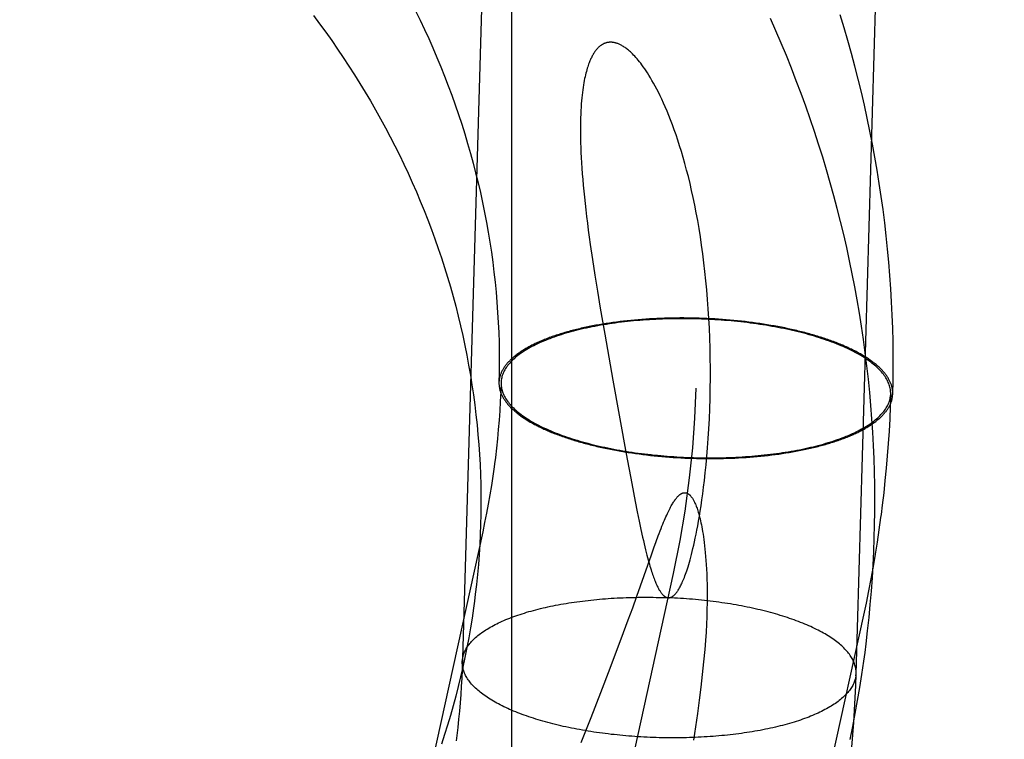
# Model space of a CAD drawing. Header units: inches. Extents: x 0 to 224, y 0 to 145.
# Tile 17 of 83: x 62.738 to 62.8354, y 53.521 to 53.5923. Entities that reach past the tile are written whole.
import ezdxf

# ---------------------------------------------------------------- set-up
doc = ezdxf.new("R2010")
doc.units = ezdxf.units.IN
doc.header["$LTSCALE"] = 12.302632
doc.header["$MEASUREMENT"] = 0
doc.linetypes.add('HIDDEN', pattern=[0.2, 0.1, -0.1])
doc.layers.add('DEFAULT_2', color=8, linetype='HIDDEN')

msp = doc.modelspace()

# ---------------------------------------------------------------- linework, layer by layer
at = {"layer": 'DEFAULT_2', "color": 8, "linetype": 'HIDDEN'}
for p, q in [((62.786642, 54.296721), (62.786642, 53.357028)), ((62.794661, 53.568563), (62.794898, 53.567017)), ((62.794898, 53.567017), (62.795154, 53.565412)), ((62.795154, 53.565412), (62.795429, 53.563752)), ((62.795429, 53.563752), (62.795872, 53.561161)), ((62.799195, 53.562597), (62.79883, 53.562565)), ((62.799562, 53.562626), (62.799195, 53.562597)), ((62.799931, 53.562652), (62.799562, 53.562626)), ((62.800302, 53.562676), (62.799931, 53.562652)), ((62.800675, 53.562698), (62.800302, 53.562676)), ((62.801049, 53.562716), (62.800675, 53.562698)), ((62.801425, 53.562732), (62.801049, 53.562716)), ((62.801803, 53.562746), (62.801425, 53.562732)), ((62.802181, 53.562757), (62.801803, 53.562746)), ((62.802561, 53.562765), (62.802181, 53.562757)), ((62.802941, 53.56277), (62.802561, 53.562765)), ((62.803322, 53.562772), (62.802941, 53.56277)), ((62.803704, 53.562772), (62.803322, 53.562772)), ((62.804086, 53.56277), (62.803704, 53.562772)), ((62.804469, 53.562764), (62.804086, 53.56277)), ((62.804851, 53.562756), (62.804469, 53.562764)), ((62.805234, 53.562745), (62.804851, 53.562756)), ((62.805617, 53.562732), (62.805234, 53.562745)), ((62.805999, 53.562716), (62.805617, 53.562732)), ((62.806381, 53.562697), (62.805999, 53.562716)), ((62.806762, 53.562676), (62.806381, 53.562697)), ((62.807143, 53.562652), (62.806762, 53.562676)), ((62.807523, 53.562625), (62.807143, 53.562652)), ((62.807901, 53.562596), (62.807523, 53.562625)), ((62.808279, 53.562564), (62.807901, 53.562596)), ((62.796007, 53.562217), (62.795668, 53.562162)), ((62.796349, 53.562269), (62.796007, 53.562217)), ((62.796695, 53.562319), (62.796349, 53.562269)), ((62.797044, 53.562367), (62.796695, 53.562319)), ((62.797396, 53.562411), (62.797044, 53.562367)), ((62.79775, 53.562453), (62.797396, 53.562411)), ((62.798108, 53.562493), (62.79775, 53.562453)), ((62.798468, 53.56253), (62.798108, 53.562493)), ((62.79883, 53.562565), (62.798468, 53.56253)), ((62.808655, 53.562529), (62.808279, 53.562564)), ((62.80903, 53.562492), (62.808655, 53.562529)), ((62.809403, 53.562452), (62.80903, 53.562492)), ((62.809775, 53.56241), (62.809403, 53.562452)), ((62.810144, 53.562365), (62.809775, 53.56241)), ((62.810512, 53.562318), (62.810144, 53.562365)), ((62.810877, 53.562268), (62.810512, 53.562318)), ((62.81124, 53.562215), (62.810877, 53.562268)), ((62.811601, 53.562161), (62.81124, 53.562215)), ((62.811959, 53.562103), (62.811601, 53.562161)), ((62.812315, 53.562044), (62.811959, 53.562103)), ((62.812667, 53.561982), (62.812315, 53.562044)), ((62.813017, 53.561917), (62.812667, 53.561982)), ((62.813363, 53.56185), (62.813017, 53.561917)), ((62.813706, 53.561781), (62.813363, 53.56185)), ((62.814046, 53.56171), (62.813706, 53.561781)), ((62.795872, 53.561161), (62.796678, 53.556604)), ((62.785429, 53.55663), (62.785408, 53.556373)), ((62.785633, 53.556622), (62.785614, 53.556374)), ((62.796678, 53.556604), (62.797997, 53.549326)), ((62.824167, 53.554998), (62.824187, 53.555246)), ((62.824372, 53.554989), (62.824392, 53.555244)), ((62.795755, 53.54991), (62.796094, 53.549839)), ((62.796094, 53.549839), (62.796438, 53.54977)), ((62.796438, 53.54977), (62.796784, 53.549703)), ((62.796784, 53.549703), (62.797133, 53.549638)), ((62.797133, 53.549638), (62.797486, 53.549576)), ((62.797486, 53.549576), (62.797841, 53.549516)), ((62.797841, 53.549516), (62.798199, 53.549459)), ((62.797997, 53.549326), (62.798547, 53.546382)), ((62.798199, 53.549459), (62.79856, 53.549404)), ((62.79856, 53.549404), (62.798923, 53.549352)), ((62.798923, 53.549352), (62.799289, 53.549302)), ((62.799289, 53.549302), (62.799656, 53.549255)), ((62.799656, 53.549255), (62.800026, 53.54921)), ((62.800026, 53.54921), (62.800397, 53.549168)), ((62.800397, 53.549168), (62.800771, 53.549128)), ((62.800771, 53.549128), (62.801145, 53.549091)), ((62.801145, 53.549091), (62.801522, 53.549056)), ((62.801522, 53.549056), (62.801899, 53.549024)), ((62.801899, 53.549024), (62.802278, 53.548995)), ((62.802278, 53.548995), (62.802658, 53.548968)), ((62.802658, 53.548968), (62.803038, 53.548944)), ((62.803038, 53.548944), (62.80342, 53.548923)), ((62.809126, 53.548922), (62.809498, 53.548943)), ((62.809498, 53.548943), (62.809869, 53.548967)), ((62.809869, 53.548967), (62.810239, 53.548994)), ((62.810239, 53.548994), (62.810606, 53.549023)), ((62.810606, 53.549023), (62.81097, 53.549055)), ((62.81097, 53.549055), (62.811333, 53.54909)), ((62.811333, 53.54909), (62.811693, 53.549127)), ((62.811693, 53.549127), (62.81205, 53.549166)), ((62.81205, 53.549166), (62.812405, 53.549209)), ((62.812405, 53.549209), (62.812757, 53.549253)), ((62.812757, 53.549253), (62.813106, 53.549301)), ((62.813106, 53.549301), (62.813451, 53.54935)), ((62.813451, 53.54935), (62.813793, 53.549403)), ((62.813793, 53.549403), (62.814132, 53.549457)), ((62.80342, 53.548923), (62.803802, 53.548904)), ((62.803802, 53.548904), (62.804184, 53.548888)), ((62.804184, 53.548888), (62.804567, 53.548874)), ((62.804567, 53.548874), (62.804949, 53.548864)), ((62.804949, 53.548864), (62.805332, 53.548856)), ((62.805332, 53.548856), (62.805714, 53.54885)), ((62.805714, 53.54885), (62.806097, 53.548847)), ((62.806097, 53.548847), (62.806478, 53.548847)), ((62.806478, 53.548847), (62.80686, 53.54885)), ((62.80686, 53.54885), (62.80724, 53.548855)), ((62.80724, 53.548855), (62.80762, 53.548863)), ((62.80762, 53.548863), (62.807998, 53.548874)), ((62.807998, 53.548874), (62.808375, 53.548887)), ((62.808375, 53.548887), (62.808751, 53.548903)), ((62.808751, 53.548903), (62.809126, 53.548922)), ((62.798547, 53.546382), (62.798892, 53.544593)), ((62.798892, 53.544593), (62.799095, 53.543568)), ((62.799095, 53.543568), (62.799284, 53.54265)), ((62.799284, 53.54265), (62.79946, 53.541818)), ((62.783794, 53.541609), (62.676448, 53.052528)), ((62.79946, 53.541818), (62.799625, 53.541069)), ((62.800738, 53.54001), (62.800962, 53.540625)), ((62.799049, 53.535215), (62.800494, 53.539328)), ((62.800494, 53.539328), (62.800738, 53.54001)), ((62.80264, 53.537473), (62.695295, 53.048391)), ((62.798645, 53.53408), (62.799049, 53.535215)), ((62.798211, 53.532881), (62.798645, 53.53408)), ((62.821487, 53.533336), (62.714141, 53.044255)), ((62.797746, 53.531623), (62.798211, 53.532881)), ((62.79642, 53.528098), (62.797746, 53.531623)), ((62.781778, 53.528723), (62.781798, 53.528973)), ((62.795491, 53.525669), (62.79642, 53.528098)), ((62.820742, 53.527332), (62.820762, 53.527582)), ((62.794531, 53.523203), (62.795491, 53.525669)), ((62.793545, 53.52072), (62.794531, 53.523203))]:
    msp.add_line(p, q, dxfattribs=at)
for points in [[(62.796418, 54.029325), (62.781753, 53.527919), (62.781718, 53.527103), (62.781674, 53.526288), (62.781622, 53.525473), (62.781561, 53.524659), (62.781491, 53.523846), (62.781412, 53.523034), (62.781325, 53.522222), (62.781228, 53.521411), (62.781163, 53.520903)], [(62.819832, 53.515828), (62.819929, 53.516589), (62.820074, 53.517809), (62.820206, 53.519031), (62.820325, 53.520254), (62.820431, 53.521478), (62.820524, 53.522704), (62.820603, 53.523931), (62.820669, 53.525158), (62.820723, 53.526386), (62.835436, 54.029321)], [(62.777152, 53.593182), (62.777598, 53.592271), (62.778032, 53.591355), (62.778454, 53.590435), (62.778865, 53.58951), (62.779263, 53.588581), (62.77965, 53.587647), (62.780025, 53.58671), (62.780387, 53.585768), (62.780738, 53.584823), (62.781076, 53.583874), (62.781402, 53.582921), (62.781715, 53.581965), (62.782017, 53.581005), (62.782306, 53.580043), (62.782582, 53.579077), (62.782846, 53.578108), (62.783097, 53.577137), (62.783336, 53.576163), (62.783562, 53.575186), (62.783776, 53.574207), (62.783976, 53.573226), (62.784164, 53.572243), (62.784339, 53.571258), (62.784501, 53.570271), (62.784651, 53.569283), (62.784787, 53.568293), (62.78491, 53.567302), (62.785021, 53.566309), (62.785118, 53.565316), (62.785203, 53.564322), (62.785274, 53.563326), (62.785333, 53.562331), (62.785378, 53.561335), (62.78541, 53.560338), (62.785429, 53.559342), (62.785435, 53.558345), (62.785428, 53.557349), (62.785408, 53.556373)], [(62.76704, 53.592717), (62.767652, 53.591899), (62.768254, 53.591075), (62.768845, 53.590245), (62.769426, 53.589408), (62.769996, 53.588566), (62.770556, 53.587717), (62.771104, 53.586863), (62.771642, 53.586002), (62.772169, 53.585136), (62.772686, 53.584265), (62.773191, 53.583388), (62.773685, 53.582506), (62.774167, 53.581619), (62.774639, 53.580726), (62.775099, 53.579829), (62.775548, 53.578926), (62.775985, 53.578019), (62.776411, 53.577107), (62.776825, 53.576191), (62.777228, 53.57527), (62.777618, 53.574346), (62.777997, 53.573417), (62.778364, 53.572484), (62.778719, 53.571547), (62.779062, 53.570606), (62.779393, 53.569662), (62.779712, 53.568715), (62.780019, 53.567764), (62.780313, 53.56681), (62.780596, 53.565852), (62.780866, 53.564892), (62.781123, 53.563929), (62.781368, 53.562963), (62.781601, 53.561995), (62.781821, 53.561024), (62.782029, 53.560051), (62.782224, 53.559076), (62.782406, 53.558099), (62.782576, 53.55712), (62.782733, 53.556139), (62.782878, 53.555157), (62.783009, 53.554173), (62.783128, 53.553188), (62.783234, 53.552202), (62.783328, 53.551215), (62.783408, 53.550228), (62.783476, 53.549239), (62.78353, 53.54825), (62.783572, 53.547261), (62.783601, 53.546271), (62.783617, 53.545281), (62.78362, 53.544291), (62.78361, 53.543302), (62.783587, 53.542313), (62.783551, 53.541324), (62.783502, 53.540336), (62.78344, 53.539349), (62.783366, 53.538363), (62.783278, 53.537378), (62.783178, 53.536394), (62.783064, 53.535411), (62.782978, 53.534732)], [(62.821647, 53.529656), (62.821754, 53.5305), (62.821908, 53.531803), (62.822047, 53.533108), (62.82217, 53.534414), (62.822279, 53.535721), (62.822373, 53.53703), (62.822451, 53.53834), (62.822515, 53.539651), (62.822564, 53.540963), (62.822597, 53.542275), (62.822616, 53.543588), (62.822619, 53.544902), (62.822608, 53.546216), (62.822581, 53.547529), (62.82254, 53.548843), (62.822483, 53.550157), (62.822412, 53.55147), (62.822325, 53.552783), (62.822223, 53.554095), (62.822107, 53.555406), (62.821975, 53.556717), (62.821828, 53.558026), (62.821666, 53.559335), (62.82149, 53.560642), (62.821298, 53.561947), (62.821091, 53.563251), (62.82087, 53.564553), (62.820634, 53.565853), (62.820382, 53.567151), (62.820116, 53.568446), (62.819835, 53.569739), (62.819539, 53.57103), (62.819229, 53.572318), (62.818903, 53.573603), (62.818563, 53.574885), (62.818209, 53.576164), (62.817839, 53.57744), (62.817455, 53.578713), (62.817056, 53.579982), (62.816643, 53.581247), (62.816216, 53.582508), (62.815774, 53.583765), (62.815317, 53.585018), (62.814846, 53.586267), (62.814361, 53.587512), (62.813861, 53.588751), (62.813348, 53.589986), (62.81282, 53.591216), (62.812278, 53.592442)], [(62.824392, 53.555244), (62.82442, 53.55652), (62.824434, 53.557827), (62.824433, 53.559135), (62.824417, 53.560443), (62.824386, 53.56175), (62.82434, 53.563058), (62.824279, 53.564365), (62.824204, 53.565673), (62.824113, 53.566979), (62.824008, 53.568285), (62.823888, 53.56959), (62.823752, 53.570894), (62.823602, 53.572197), (62.823438, 53.573499), (62.823258, 53.5748), (62.823063, 53.576099), (62.822854, 53.577396), (62.82263, 53.578692), (62.822391, 53.579985), (62.822138, 53.581276), (62.821869, 53.582566), (62.821586, 53.583852), (62.821289, 53.585136), (62.820976, 53.586418), (62.82065, 53.587696), (62.820308, 53.588972), (62.819952, 53.590245), (62.819582, 53.591514), (62.819197, 53.59278)], [(62.80347, 53.579258), (62.803293, 53.579829), (62.803116, 53.58038), (62.802937, 53.58091), (62.802759, 53.58142), (62.80258, 53.58191), (62.802402, 53.582379), (62.802224, 53.582829), (62.802047, 53.583259), (62.801873, 53.583669), (62.8017, 53.58406), (62.801529, 53.584432), (62.80136, 53.584786), (62.801194, 53.585122), (62.801031, 53.585442), (62.80087, 53.585745), (62.800712, 53.586033), (62.800556, 53.586306), (62.800404, 53.586564), (62.800255, 53.586808), (62.80011, 53.587037), (62.799969, 53.587253), (62.799831, 53.587456), (62.799697, 53.587647), (62.799566, 53.587826), (62.799438, 53.587995), (62.799314, 53.588154), (62.799192, 53.588303), (62.799074, 53.588444), (62.798958, 53.588576), (62.798845, 53.588699), (62.798736, 53.588814), (62.79863, 53.588922), (62.798528, 53.589022), (62.798428, 53.589115), (62.798332, 53.589201), (62.798238, 53.589282), (62.798147, 53.589357), (62.798059, 53.589426), (62.797973, 53.589491), (62.797889, 53.58955), (62.797808, 53.589606), (62.797729, 53.589657), (62.797652, 53.589704), (62.797578, 53.589748), (62.797505, 53.589787), (62.797434, 53.589824), (62.797365, 53.589858), (62.797298, 53.589888), (62.797233, 53.589916), (62.797169, 53.589941), (62.797107, 53.589963), (62.797046, 53.589983), (62.796987, 53.590001), (62.796929, 53.590017), (62.796873, 53.590031), (62.796818, 53.590043), (62.796764, 53.590053), (62.79671, 53.590061), (62.796658, 53.590068), (62.796607, 53.590073), (62.796557, 53.590077), (62.796508, 53.590079), (62.79646, 53.59008), (62.796412, 53.590079), (62.796365, 53.590077), (62.796319, 53.590074), (62.796274, 53.590069), (62.796229, 53.590063), (62.796184, 53.590057), (62.79614, 53.590048), (62.796097, 53.590039), (62.796054, 53.590028), (62.796011, 53.590017), (62.795969, 53.590004), (62.795927, 53.58999), (62.795885, 53.589974), (62.795844, 53.589958), (62.795803, 53.58994), (62.795762, 53.589921), (62.795721, 53.589901), (62.79568, 53.589879), (62.79564, 53.589856), (62.7956, 53.589832), (62.795559, 53.589806), (62.795519, 53.589779), (62.795478, 53.589751), (62.795438, 53.589721), (62.795398, 53.589689), (62.795357, 53.589655), (62.795317, 53.58962), (62.795276, 53.589583), (62.795235, 53.589543), (62.795194, 53.589502), (62.795153, 53.589459), (62.795112, 53.589414), (62.79507, 53.589366), (62.795028, 53.589315), (62.794986, 53.589262), (62.794944, 53.589206), (62.794901, 53.589147), (62.794859, 53.589086), (62.794816, 53.58902), (62.794772, 53.588952), (62.794728, 53.588879), (62.794685, 53.588803), (62.79464, 53.588723), (62.794596, 53.588638), (62.794551, 53.588549), (62.794507, 53.588455), (62.794462, 53.588357), (62.794417, 53.588252), (62.794372, 53.588143), (62.794326, 53.588027), (62.794281, 53.587905), (62.794236, 53.587777), (62.794191, 53.587641), (62.794146, 53.587498), (62.794102, 53.587348), (62.794058, 53.587189), (62.794014, 53.587023), (62.793972, 53.586849), (62.79393, 53.586666), (62.793889, 53.586475), (62.793849, 53.586275), (62.79381, 53.586065), (62.793773, 53.585845), (62.793736, 53.585613), (62.793702, 53.58537), (62.793669, 53.585115), (62.793637, 53.584847), (62.793608, 53.584566), (62.793581, 53.584273), (62.793556, 53.583966), (62.793534, 53.583646), (62.793515, 53.583312), (62.793499, 53.582963), (62.793486, 53.582599), (62.793477, 53.58222), (62.793471, 53.581826), (62.793469, 53.581417), (62.793471, 53.580994), (62.793477, 53.580557), (62.793488, 53.580106), (62.793503, 53.57964), (62.793523, 53.579158), (62.793547, 53.57866), (62.793577, 53.578142), (62.793612, 53.577609), (62.793652, 53.57706), (62.793697, 53.576496), (62.793748, 53.575919), (62.793803, 53.575328), (62.793864, 53.574723), (62.793931, 53.574103), (62.794002, 53.573468), (62.79408, 53.572816), (62.794163, 53.572148), (62.794251, 53.571464), (62.794345, 53.570763), (62.794445, 53.570046), (62.794661, 53.568563)], [(62.802178, 53.535067), (62.802197, 53.535066), (62.802217, 53.535067), (62.802237, 53.535067), (62.802257, 53.535069), (62.802277, 53.535071), (62.802297, 53.535074), (62.802318, 53.535078), (62.802339, 53.535083), (62.80236, 53.535088), (62.802381, 53.535094), (62.802403, 53.535101), (62.802426, 53.535109), (62.802449, 53.535119), (62.802472, 53.535129), (62.802496, 53.535141), (62.80252, 53.535153), (62.802545, 53.535167), (62.802571, 53.535183), (62.802598, 53.5352), (62.802625, 53.535219), (62.802654, 53.53524), (62.802683, 53.535264), (62.802713, 53.535289), (62.802745, 53.535317), (62.802777, 53.535348), (62.802811, 53.535381), (62.802845, 53.535417), (62.802881, 53.535457), (62.802917, 53.535499), (62.802955, 53.535545), (62.802993, 53.535595), (62.803033, 53.535648), (62.803073, 53.535705), (62.803114, 53.535766), (62.803156, 53.535831), (62.8032, 53.535902), (62.803245, 53.535977), (62.80329, 53.536058), (62.803337, 53.536144), (62.803386, 53.536236), (62.803435, 53.536335), (62.803486, 53.536441), (62.803538, 53.536554), (62.803592, 53.536675), (62.803647, 53.536803), (62.803703, 53.53694), (62.803761, 53.537084), (62.803819, 53.537236), (62.803878, 53.537397), (62.803938, 53.537567), (62.804, 53.537746), (62.804062, 53.537937), (62.804126, 53.538138), (62.804192, 53.538352), (62.804259, 53.538579), (62.804327, 53.53882), (62.804397, 53.539075), (62.804468, 53.539345), (62.804541, 53.539632), (62.804615, 53.539936), (62.80469, 53.540257), (62.804767, 53.540599), (62.804846, 53.540962), (62.804926, 53.541349), (62.805007, 53.541761), (62.805089, 53.542197), (62.805172, 53.542655), (62.805254, 53.543137), (62.805337, 53.543643), (62.805419, 53.544179), (62.805502, 53.544748), (62.805585, 53.545354), (62.805669, 53.546003), (62.805751, 53.546694), (62.805833, 53.547434), (62.805912, 53.548219), (62.805988, 53.54905), (62.80606, 53.549925), (62.806126, 53.550845), (62.806185, 53.551799), (62.806235, 53.552782), (62.806277, 53.553783), (62.806308, 53.55479), (62.806328, 53.555801), (62.806339, 53.556808), (62.806339, 53.55781), (62.806328, 53.558808), (62.806308, 53.559799), (62.806278, 53.560782), (62.806238, 53.561756), (62.806188, 53.56272), (62.806129, 53.563674), (62.806061, 53.564616), (62.805983, 53.565545), (62.805897, 53.566461), (62.805803, 53.567363), (62.8057, 53.568249), (62.80559, 53.569119), (62.805473, 53.569973), (62.805348, 53.570808), (62.805217, 53.571624), (62.80508, 53.57242), (62.804937, 53.573197), (62.804789, 53.573953), (62.804637, 53.574689), (62.80448, 53.575404), (62.804319, 53.576099), (62.804154, 53.576773), (62.803987, 53.577426), (62.803816, 53.578058), (62.803644, 53.578669), (62.80347, 53.579258)], [(62.824187, 53.555246), (62.824188, 53.555346), (62.824184, 53.555462), (62.824174, 53.555578), (62.824159, 53.555694), (62.824139, 53.555811), (62.824113, 53.555927), (62.824081, 53.556043), (62.824044, 53.55616), (62.824002, 53.556276), (62.823954, 53.556392), (62.8239, 53.556508), (62.823842, 53.556623), (62.823777, 53.556739), (62.823708, 53.556854), (62.823633, 53.556969), (62.823553, 53.557083), (62.823467, 53.557197), (62.823376, 53.557311), (62.82328, 53.557424), (62.823179, 53.557537), (62.823072, 53.55765), (62.82296, 53.557762), (62.822843, 53.557873), (62.822721, 53.557984), (62.822594, 53.558094), (62.822462, 53.558203), (62.822324, 53.558312), (62.822182, 53.55842), (62.822035, 53.558528), (62.821883, 53.558634), (62.821726, 53.55874), (62.821564, 53.558845), (62.821398, 53.558949), (62.821227, 53.559052), (62.821051, 53.559154), (62.820871, 53.559255), (62.820686, 53.559356), (62.820497, 53.559455), (62.820303, 53.559553), (62.820104, 53.55965), (62.819902, 53.559746), (62.819695, 53.559841), (62.819484, 53.559935), (62.819269, 53.560028), (62.819049, 53.560119), (62.818826, 53.560209), (62.818598, 53.560298), (62.818367, 53.560386), (62.818132, 53.560472), (62.817893, 53.560557), (62.81765, 53.560641), (62.817404, 53.560723), (62.817154, 53.560804), (62.816901, 53.560883), (62.816644, 53.560961), (62.816384, 53.561038), (62.81612, 53.561113), (62.815854, 53.561187), (62.815584, 53.561259), (62.815311, 53.561329), (62.815036, 53.561398), (62.814757, 53.561465), (62.814476, 53.561531), (62.814192, 53.561595), (62.813905, 53.561657), (62.813616, 53.561718), (62.813324, 53.561777), (62.81303, 53.561834), (62.812733, 53.56189), (62.812434, 53.561944), (62.812133, 53.561996), (62.81183, 53.562046), (62.811525, 53.562095), (62.811218, 53.562141), (62.81091, 53.562186), (62.810599, 53.56223), (62.810287, 53.562271), (62.809974, 53.56231), (62.809659, 53.562348), (62.809342, 53.562384), (62.809024, 53.562418), (62.808705, 53.56245), (62.808386, 53.56248), (62.808065, 53.562508), (62.807743, 53.562534), (62.80742, 53.562559), (62.807097, 53.562581), (62.806773, 53.562602), (62.806449, 53.56262), (62.806124, 53.562637), (62.805798, 53.562652), (62.805473, 53.562664), (62.805147, 53.562675), (62.804822, 53.562684), (62.804496, 53.562691), (62.80417, 53.562696), (62.803845, 53.562699), (62.80352, 53.5627), (62.803195, 53.562699), (62.802871, 53.562696), (62.802547, 53.562691), (62.802224, 53.562684), (62.801902, 53.562675), (62.80158, 53.562664), (62.80126, 53.562651), (62.80094, 53.562637), (62.800622, 53.56262), (62.800305, 53.562601), (62.799989, 53.562581), (62.799675, 53.562558), (62.799362, 53.562534), (62.799051, 53.562508), (62.798741, 53.562479), (62.798433, 53.562449), (62.798127, 53.562417), (62.797823, 53.562383), (62.797521, 53.562348), (62.797222, 53.56231), (62.796924, 53.56227), (62.796628, 53.562229), (62.796335, 53.562186), (62.796045, 53.562141), (62.795757, 53.562094), (62.795471, 53.562046), (62.795188, 53.561995), (62.794908, 53.561943), (62.794631, 53.561889), (62.794357, 53.561834), (62.794085, 53.561776), (62.793817, 53.561717), (62.793552, 53.561656), (62.79329, 53.561594), (62.793032, 53.56153), (62.792777, 53.561464), (62.792525, 53.561397), (62.792277, 53.561328), (62.792032, 53.561258), (62.791791, 53.561186), (62.791554, 53.561112), (62.791321, 53.561037), (62.791092, 53.56096), (62.790866, 53.560882), (62.790645, 53.560803), (62.790427, 53.560722), (62.790214, 53.56064), (62.790005, 53.560556), (62.7898, 53.560471), (62.7896, 53.560385), (62.789404, 53.560297), (62.789212, 53.560208), (62.789025, 53.560118), (62.788842, 53.560027), (62.788664, 53.559934), (62.78849, 53.55984), (62.788321, 53.559745), (62.788157, 53.559649), (62.787998, 53.559552), (62.787843, 53.559454), (62.787694, 53.559354), (62.787549, 53.559254), (62.787409, 53.559153), (62.787274, 53.55905), (62.787144, 53.558947), (62.78702, 53.558843), (62.7869, 53.558738), (62.786786, 53.558633), (62.786676, 53.558526), (62.786572, 53.558419), (62.786473, 53.558311), (62.78638, 53.558202), (62.786292, 53.558093), (62.786209, 53.557982), (62.786131, 53.557872), (62.786059, 53.55776), (62.785992, 53.557648), (62.78593, 53.557536), (62.785874, 53.557423), (62.785823, 53.55731), (62.785778, 53.557196), (62.785738, 53.557082), (62.785704, 53.556967), (62.785675, 53.556852), (62.785651, 53.556737), (62.785633, 53.556622)], [(62.795668, 53.562162), (62.7955, 53.562134), (62.795333, 53.562105), (62.795167, 53.562076), (62.795001, 53.562046), (62.794837, 53.562015), (62.794674, 53.561984), (62.794511, 53.561952), (62.79435, 53.561919), (62.794189, 53.561886), (62.79403, 53.561852), (62.793872, 53.561818), (62.793714, 53.561783), (62.793558, 53.561748), (62.793403, 53.561712), (62.793249, 53.561675), (62.793096, 53.561638), (62.792945, 53.561601), (62.792794, 53.561562), (62.792645, 53.561524), (62.792496, 53.561484), (62.792349, 53.561444), (62.792204, 53.561404), (62.792059, 53.561363), (62.791916, 53.561321), (62.791774, 53.561279), (62.791633, 53.561237), (62.791493, 53.561194), (62.791355, 53.56115), (62.791218, 53.561106), (62.791082, 53.561061), (62.790948, 53.561016), (62.790815, 53.560971), (62.790683, 53.560924), (62.790553, 53.560878), (62.790424, 53.560831), (62.790297, 53.560783), (62.790171, 53.560735), (62.790046, 53.560686), (62.789923, 53.560637), (62.789801, 53.560588), (62.789681, 53.560538), (62.789562, 53.560488), (62.789445, 53.560437), (62.789329, 53.560385), (62.789214, 53.560334), (62.789102, 53.560281), (62.78899, 53.560229), (62.788881, 53.560176), (62.788772, 53.560122), (62.788666, 53.560068), (62.78856, 53.560014), (62.788457, 53.559959), (62.788355, 53.559904), (62.788255, 53.559849), (62.788156, 53.559793), (62.788059, 53.559737), (62.787963, 53.55968), (62.787869, 53.559623), (62.787777, 53.559566), (62.787686, 53.559508), (62.787597, 53.55945), (62.78751, 53.559391), (62.787424, 53.559333), (62.78734, 53.559273), (62.787258, 53.559214), (62.787178, 53.559154), (62.787099, 53.559094), (62.787022, 53.559034), (62.786946, 53.558973), (62.786873, 53.558912), (62.786801, 53.558851), (62.786731, 53.558789), (62.786662, 53.558727), (62.786596, 53.558665), (62.786531, 53.558602), (62.786467, 53.55854), (62.786406, 53.558477), (62.786347, 53.558413), (62.786289, 53.55835), (62.786233, 53.558286), (62.786179, 53.558222), (62.786126, 53.558158), (62.786076, 53.558093), (62.786027, 53.558029), (62.78598, 53.557964), (62.785935, 53.557899), (62.785892, 53.557833), (62.78585, 53.557768), (62.78581, 53.557702), (62.785773, 53.557636), (62.785737, 53.55757), (62.785703, 53.557504), (62.78567, 53.557437), (62.78564, 53.557371), (62.785611, 53.557304), (62.785585, 53.557237), (62.78556, 53.55717), (62.785537, 53.557103), (62.785516, 53.557036), (62.785497, 53.556969), (62.785479, 53.556901), (62.785464, 53.556834), (62.78545, 53.556766), (62.785439, 53.556698), (62.785429, 53.55663)], [(62.824393, 53.555261), (62.824393, 53.55533), (62.824392, 53.555398), (62.824388, 53.555466), (62.824383, 53.555534), (62.824376, 53.555603), (62.824367, 53.555671), (62.824356, 53.555739), (62.824344, 53.555808), (62.824329, 53.555876), (62.824313, 53.555944), (62.824294, 53.556013), (62.824274, 53.556081), (62.824252, 53.556149), (62.824228, 53.556218), (62.824202, 53.556286), (62.824175, 53.556354), (62.824145, 53.556422), (62.824114, 53.55649), (62.824081, 53.556558), (62.824046, 53.556626), (62.824009, 53.556694), (62.82397, 53.556762), (62.82393, 53.556829), (62.823887, 53.556897), (62.823843, 53.556964), (62.823797, 53.557032), (62.823749, 53.557099), (62.823699, 53.557166), (62.823648, 53.557233), (62.823595, 53.5573), (62.823539, 53.557367), (62.823483, 53.557433), (62.823424, 53.5575), (62.823363, 53.557566), (62.823301, 53.557632), (62.823237, 53.557698), (62.823171, 53.557764), (62.823104, 53.557829), (62.823034, 53.557894), (62.822963, 53.55796), (62.82289, 53.558024), (62.822816, 53.558089), (62.82274, 53.558154), (62.822662, 53.558218), (62.822582, 53.558282), (62.822501, 53.558346), (62.822417, 53.558409), (62.822333, 53.558472), (62.822246, 53.558536), (62.822158, 53.558598), (62.822068, 53.558661), (62.821977, 53.558723), (62.821884, 53.558785), (62.821789, 53.558847), (62.821693, 53.558908), (62.821595, 53.558969), (62.821495, 53.55903), (62.821394, 53.55909), (62.821291, 53.55915), (62.821187, 53.55921), (62.821081, 53.55927), (62.820973, 53.559329), (62.820864, 53.559388), (62.820754, 53.559446), (62.820641, 53.559504), (62.820528, 53.559562), (62.820413, 53.559619), (62.820296, 53.559676), (62.820178, 53.559733), (62.820058, 53.559789), (62.819937, 53.559845), (62.819815, 53.559901), (62.819691, 53.559956), (62.819565, 53.560011), (62.819439, 53.560065), (62.819311, 53.560119), (62.819181, 53.560172), (62.81905, 53.560225), (62.818918, 53.560278), (62.818784, 53.56033), (62.818649, 53.560382), (62.818513, 53.560433), (62.818375, 53.560484), (62.818236, 53.560535), (62.818096, 53.560585), (62.817955, 53.560634), (62.817812, 53.560683), (62.817668, 53.560732), (62.817523, 53.56078), (62.817376, 53.560828), (62.817228, 53.560875), (62.81708, 53.560921), (62.81693, 53.560968), (62.816778, 53.561013), (62.816626, 53.561058), (62.816473, 53.561103), (62.816318, 53.561147), (62.816163, 53.561191), (62.816006, 53.561234), (62.815848, 53.561277), (62.815689, 53.561319), (62.815529, 53.56136), (62.815368, 53.561401), (62.815206, 53.561442), (62.815043, 53.561482), (62.81488, 53.561521), (62.814715, 53.56156), (62.814549, 53.561598), (62.814382, 53.561636), (62.814046, 53.56171)], [(62.785614, 53.556374), (62.785581, 53.555443), (62.785537, 53.554513), (62.785483, 53.553583), (62.785418, 53.552654), (62.785342, 53.551726), (62.785255, 53.550799), (62.785157, 53.549873), (62.785049, 53.548949), (62.78497, 53.548326)], [(62.785408, 53.556358), (62.785408, 53.55629), (62.785409, 53.556222), (62.785412, 53.556154), (62.785418, 53.556085), (62.785425, 53.556017), (62.785434, 53.555949), (62.785444, 53.55588), (62.785457, 53.555812), (62.785472, 53.555744), (62.785488, 53.555675), (62.785506, 53.555607), (62.785526, 53.555539), (62.785549, 53.55547), (62.785572, 53.555402), (62.785598, 53.555334), (62.785626, 53.555266), (62.785655, 53.555198), (62.785687, 53.55513), (62.78572, 53.555062), (62.785755, 53.554994), (62.785792, 53.554926), (62.78583, 53.554858), (62.785871, 53.55479), (62.785913, 53.554723), (62.785958, 53.554655), (62.786004, 53.554588), (62.786052, 53.554521), (62.786101, 53.554454), (62.786153, 53.554387), (62.786206, 53.55432), (62.786261, 53.554253), (62.786318, 53.554187), (62.786377, 53.55412), (62.786437, 53.554054), (62.7865, 53.553988), (62.786564, 53.553922), (62.786629, 53.553856), (62.786697, 53.553791), (62.786766, 53.553725), (62.786837, 53.55366), (62.78691, 53.553595), (62.786985, 53.553531), (62.787061, 53.553466), (62.787139, 53.553402), (62.787219, 53.553338), (62.7873, 53.553274), (62.787383, 53.553211), (62.787468, 53.553147), (62.787554, 53.553084), (62.787643, 53.553022), (62.787732, 53.552959), (62.787824, 53.552897), (62.787917, 53.552835), (62.788012, 53.552773), (62.788108, 53.552712), (62.788206, 53.552651), (62.788306, 53.55259), (62.788407, 53.55253), (62.78851, 53.552469), (62.788614, 53.55241), (62.78872, 53.55235), (62.788827, 53.552291), (62.788936, 53.552232), (62.789047, 53.552174), (62.789159, 53.552116), (62.789273, 53.552058), (62.789388, 53.552), (62.789505, 53.551943), (62.789623, 53.551887), (62.789742, 53.55183), (62.789863, 53.551775), (62.789986, 53.551719), (62.79011, 53.551664), (62.790235, 53.551609), (62.790362, 53.551555), (62.79049, 53.551501), (62.79062, 53.551447), (62.790751, 53.551394), (62.790883, 53.551342), (62.791017, 53.55129), (62.791152, 53.551238), (62.791288, 53.551186), (62.791425, 53.551136), (62.791564, 53.551085), (62.791705, 53.551035), (62.791846, 53.550986), (62.791989, 53.550937), (62.792133, 53.550888), (62.792278, 53.55084), (62.792424, 53.550792), (62.792572, 53.550745), (62.792721, 53.550698), (62.792871, 53.550652), (62.793022, 53.550607), (62.793174, 53.550561), (62.793328, 53.550517), (62.793482, 53.550473), (62.793638, 53.550429), (62.793795, 53.550386), (62.793953, 53.550343), (62.794111, 53.550301), (62.794271, 53.55026), (62.794432, 53.550219), (62.794594, 53.550178), (62.794757, 53.550138), (62.794921, 53.550099), (62.795086, 53.55006), (62.795252, 53.550022), (62.795418, 53.549984), (62.795755, 53.54991)], [(62.785614, 53.556374), (62.785613, 53.556274), (62.785617, 53.556158), (62.785626, 53.556042), (62.785641, 53.555926), (62.785662, 53.555809), (62.785688, 53.555693), (62.78572, 53.555577), (62.785757, 53.55546), (62.785799, 53.555344), (62.785847, 53.555228), (62.7859, 53.555112), (62.785959, 53.554997), (62.786023, 53.554881), (62.786093, 53.554766), (62.786168, 53.554651), (62.786248, 53.554537), (62.786334, 53.554422), (62.786425, 53.554309), (62.786521, 53.554195), (62.786622, 53.554082), (62.786729, 53.55397), (62.78684, 53.553858), (62.786957, 53.553747), (62.78708, 53.553636), (62.787207, 53.553526), (62.787339, 53.553417), (62.787476, 53.553308), (62.787618, 53.5532), (62.787766, 53.553092), (62.787918, 53.552986), (62.788075, 53.55288), (62.788236, 53.552775), (62.788403, 53.552671), (62.788574, 53.552568), (62.788749, 53.552466), (62.78893, 53.552365), (62.789115, 53.552264), (62.789304, 53.552165), (62.789498, 53.552067), (62.789696, 53.55197), (62.789899, 53.551874), (62.790106, 53.551779), (62.790317, 53.551685), (62.790532, 53.551592), (62.790751, 53.551501), (62.790975, 53.551411), (62.791202, 53.551322), (62.791433, 53.551234), (62.791669, 53.551148), (62.791908, 53.551063), (62.79215, 53.550979), (62.792396, 53.550897), (62.792646, 53.550816), (62.7929, 53.550736), (62.793157, 53.550658), (62.793417, 53.550582), (62.79368, 53.550507), (62.793947, 53.550433), (62.794216, 53.550361), (62.794489, 53.550291), (62.794765, 53.550222), (62.795043, 53.550155), (62.795325, 53.550089), (62.795609, 53.550025), (62.795896, 53.549963), (62.796185, 53.549902), (62.796477, 53.549843), (62.796771, 53.549786), (62.797068, 53.54973), (62.797366, 53.549676), (62.797667, 53.549624), (62.79797, 53.549574), (62.798275, 53.549525), (62.798582, 53.549478), (62.798891, 53.549433), (62.799201, 53.54939), (62.799513, 53.549349), (62.799827, 53.549309), (62.800142, 53.549272), (62.800459, 53.549236), (62.800776, 53.549202), (62.801095, 53.54917), (62.801415, 53.54914), (62.801736, 53.549112), (62.802058, 53.549085), (62.802381, 53.549061), (62.802704, 53.549039), (62.803028, 53.549018), (62.803352, 53.549), (62.803677, 53.548983), (62.804002, 53.548968), (62.804328, 53.548956), (62.804653, 53.548945), (62.804979, 53.548936), (62.805305, 53.548929), (62.80563, 53.548924), (62.805956, 53.548921), (62.806281, 53.54892), (62.806606, 53.548921), (62.80693, 53.548924), (62.807254, 53.548929), (62.807577, 53.548936), (62.807899, 53.548945), (62.80822, 53.548956), (62.808541, 53.548968), (62.80886, 53.548983), (62.809179, 53.549), (62.809496, 53.549018), (62.809811, 53.549039), (62.810126, 53.549061), (62.810439, 53.549086), (62.81075, 53.549112), (62.81106, 53.54914), (62.811367, 53.549171), (62.811673, 53.549203), (62.811977, 53.549236), (62.812279, 53.549272), (62.812579, 53.54931), (62.812877, 53.549349), (62.813172, 53.549391), (62.813465, 53.549434), (62.813756, 53.549479), (62.814044, 53.549526), (62.81433, 53.549574), (62.814612, 53.549625), (62.814892, 53.549677), (62.81517, 53.549731), (62.815444, 53.549786), (62.815715, 53.549844), (62.815983, 53.549903), (62.816248, 53.549963), (62.81651, 53.550026), (62.816769, 53.55009), (62.817024, 53.550156), (62.817276, 53.550223), (62.817524, 53.550292), (62.817768, 53.550362), (62.818009, 53.550434), (62.818246, 53.550508), (62.81848, 53.550583), (62.818709, 53.550659), (62.818934, 53.550737), (62.819156, 53.550817), (62.819373, 53.550898), (62.819586, 53.55098), (62.819796, 53.551064), (62.82, 53.551149), (62.820201, 53.551235), (62.820397, 53.551323), (62.820589, 53.551412), (62.820776, 53.551502), (62.820959, 53.551593), (62.821137, 53.551686), (62.82131, 53.55178), (62.821479, 53.551875), (62.821643, 53.551971), (62.821803, 53.552068), (62.821957, 53.552166), (62.822107, 53.552265), (62.822252, 53.552366), (62.822392, 53.552467), (62.822526, 53.552569), (62.822656, 53.552673), (62.822781, 53.552777), (62.8229, 53.552882), (62.823015, 53.552987), (62.823124, 53.553094), (62.823228, 53.553201), (62.823327, 53.553309), (62.823421, 53.553418), (62.823509, 53.553527), (62.823592, 53.553637), (62.82367, 53.553748), (62.823742, 53.55386), (62.823809, 53.553971), (62.823871, 53.554084), (62.823927, 53.554197), (62.823977, 53.55431), (62.824023, 53.554424), (62.824063, 53.554538), (62.824097, 53.554653), (62.824126, 53.554767), (62.824149, 53.554883), (62.824167, 53.554998)], [(62.8049, 53.55581), (62.80477, 53.552852), (62.804551, 53.549899), (62.804243, 53.546955), (62.803793, 53.543656), (62.803299, 53.540738), (62.80264, 53.537473)], [(62.814132, 53.549457), (62.8143, 53.549486), (62.814468, 53.549515), (62.814634, 53.549544), (62.814799, 53.549574), (62.814964, 53.549605), (62.815127, 53.549636), (62.815289, 53.549668), (62.815451, 53.549701), (62.815611, 53.549734), (62.815771, 53.549767), (62.815929, 53.549802), (62.816086, 53.549837), (62.816242, 53.549872), (62.816397, 53.549908), (62.816551, 53.549945), (62.816704, 53.549982), (62.816856, 53.550019), (62.817007, 53.550058), (62.817156, 53.550096), (62.817304, 53.550136), (62.817451, 53.550176), (62.817597, 53.550216), (62.817742, 53.550257), (62.817885, 53.550298), (62.818027, 53.550341), (62.818168, 53.550383), (62.818307, 53.550426), (62.818446, 53.55047), (62.818583, 53.550514), (62.818718, 53.550559), (62.818853, 53.550604), (62.818986, 53.550649), (62.819117, 53.550695), (62.819247, 53.550742), (62.819376, 53.550789), (62.819504, 53.550837), (62.81963, 53.550885), (62.819754, 53.550933), (62.819878, 53.550982), (62.819999, 53.551032), (62.82012, 53.551082), (62.820239, 53.551132), (62.820356, 53.551183), (62.820472, 53.551235), (62.820586, 53.551286), (62.820699, 53.551338), (62.82081, 53.551391), (62.82092, 53.551444), (62.821028, 53.551498), (62.821135, 53.551551), (62.82124, 53.551606), (62.821344, 53.55166), (62.821446, 53.551715), (62.821546, 53.551771), (62.821645, 53.551827), (62.821742, 53.551883), (62.821838, 53.55194), (62.821931, 53.551997), (62.822024, 53.552054), (62.822114, 53.552112), (62.822203, 53.55217), (62.822291, 53.552228), (62.822376, 53.552287), (62.82246, 53.552346), (62.822542, 53.552406), (62.822623, 53.552466), (62.822702, 53.552526), (62.822779, 53.552586), (62.822854, 53.552647), (62.822928, 53.552708), (62.823, 53.552769), (62.82307, 53.552831), (62.823138, 53.552893), (62.823205, 53.552955), (62.82327, 53.553018), (62.823333, 53.55308), (62.823394, 53.553143), (62.823454, 53.553207), (62.823512, 53.55327), (62.823568, 53.553334), (62.823622, 53.553398), (62.823674, 53.553462), (62.823725, 53.553527), (62.823774, 53.553591), (62.823821, 53.553656), (62.823866, 53.553721), (62.823909, 53.553787), (62.823951, 53.553852), (62.82399, 53.553918), (62.824028, 53.553984), (62.824064, 53.55405), (62.824098, 53.554116), (62.82413, 53.554182), (62.824161, 53.554249), (62.824189, 53.554316), (62.824216, 53.554382), (62.824241, 53.554449), (62.824264, 53.554517), (62.824285, 53.554584), (62.824304, 53.554651), (62.824321, 53.554719), (62.824337, 53.554786), (62.82435, 53.554854), (62.824362, 53.554922), (62.824372, 53.554989)], [(62.824187, 53.555246), (62.824145, 53.554018), (62.82409, 53.552791), (62.824022, 53.551564), (62.823942, 53.550338), (62.823848, 53.549114), (62.823743, 53.54789), (62.823624, 53.546668), (62.823493, 53.545447), (62.823349, 53.544227), (62.823231, 53.543304)], [(62.78497, 53.548326), (62.784929, 53.548025), (62.784799, 53.547103), (62.784659, 53.546183), (62.784507, 53.545265), (62.784345, 53.544348), (62.784172, 53.543433), (62.783988, 53.54252), (62.783794, 53.541609)], [(62.800962, 53.540625), (62.801169, 53.541182), (62.801268, 53.541441), (62.801363, 53.541688), (62.801455, 53.541923), (62.801543, 53.542146), (62.801629, 53.542357), (62.801711, 53.542556), (62.80179, 53.542744), (62.801867, 53.542922), (62.801941, 53.543091), (62.802012, 53.54325), (62.802081, 53.5434), (62.802149, 53.543543), (62.802215, 53.543679), (62.802279, 53.543808), (62.802341, 53.54393), (62.802402, 53.544046), (62.802462, 53.544155), (62.802519, 53.544257), (62.802575, 53.544353), (62.802629, 53.544443), (62.802681, 53.544527), (62.802732, 53.544606), (62.802781, 53.544679), (62.802829, 53.544748), (62.802875, 53.544812), (62.802921, 53.544873), (62.802966, 53.54493), (62.803009, 53.544983), (62.803052, 53.545032), (62.803093, 53.545078), (62.803134, 53.54512), (62.803172, 53.545158), (62.80321, 53.545194), (62.803246, 53.545226), (62.803281, 53.545255), (62.803314, 53.545282), (62.803347, 53.545306), (62.803379, 53.545328), (62.803409, 53.545348), (62.803439, 53.545366), (62.803468, 53.545382), (62.803497, 53.545397), (62.803525, 53.54541), (62.803551, 53.545421), (62.803577, 53.545431), (62.803603, 53.54544), (62.803627, 53.545447), (62.803652, 53.545454), (62.803675, 53.545459), (62.803699, 53.545463), (62.803722, 53.545467), (62.803745, 53.545469), (62.803768, 53.545471), (62.803791, 53.545472), (62.803813, 53.545471), (62.803835, 53.54547), (62.803857, 53.545468), (62.803879, 53.545466), (62.803901, 53.545462), (62.803923, 53.545458), (62.803945, 53.545452), (62.803967, 53.545446), (62.803989, 53.545438), (62.804012, 53.54543), (62.804035, 53.545421), (62.804058, 53.54541), (62.804082, 53.545398), (62.804106, 53.545385), (62.804131, 53.545371), (62.804156, 53.545354), (62.804182, 53.545337), (62.804208, 53.545317), (62.804235, 53.545296), (62.804263, 53.545272), (62.804291, 53.545246), (62.80432, 53.545217), (62.804351, 53.545186), (62.804382, 53.545151), (62.804414, 53.545113), (62.804448, 53.545072), (62.804481, 53.545027), (62.804516, 53.544978), (62.804551, 53.544926), (62.804587, 53.54487), (62.804623, 53.544809), (62.80466, 53.544745), (62.804697, 53.544675), (62.804735, 53.544602), (62.804774, 53.544523), (62.804812, 53.544439), (62.804852, 53.544349), (62.804892, 53.544253), (62.804932, 53.544151), (62.804973, 53.544042), (62.805015, 53.543926), (62.805057, 53.543802), (62.805099, 53.54367), (62.805142, 53.54353), (62.805186, 53.54338), (62.805229, 53.543221), (62.805273, 53.543053), (62.805317, 53.542876), (62.80536, 53.542691), (62.805403, 53.542497), (62.805445, 53.542293), (62.805487, 53.542078), (62.805528, 53.541853), (62.80557, 53.541615), (62.80561, 53.541364), (62.80565, 53.541099), (62.805689, 53.54082), (62.805728, 53.540525), (62.805765, 53.540213), (62.805801, 53.539884), (62.805835, 53.539534), (62.805868, 53.539163), (62.805899, 53.538768), (62.805927, 53.538348), (62.805953, 53.537901), (62.805976, 53.537424), (62.805994, 53.536916), (62.806008, 53.536377), (62.806016, 53.535807), (62.806018, 53.535206), (62.806013, 53.534571), (62.806001, 53.5339), (62.805979, 53.533192), (62.805947, 53.532445), (62.805904, 53.531657), (62.805849, 53.530826), (62.805779, 53.529952)], [(62.823231, 53.543304), (62.823192, 53.54301), (62.823023, 53.541793), (62.822841, 53.540579), (62.822647, 53.539366), (62.82244, 53.538156), (62.82222, 53.536947), (62.821988, 53.535741), (62.821744, 53.534538), (62.821487, 53.533336)], [(62.799625, 53.541069), (62.799703, 53.540726), (62.799778, 53.540402), (62.79985, 53.540098), (62.79992, 53.539811), (62.799988, 53.53954), (62.800053, 53.539284), (62.800117, 53.539042), (62.800178, 53.538814), (62.800237, 53.538598), (62.800295, 53.538394), (62.800351, 53.538201), (62.800406, 53.538019), (62.800459, 53.537845), (62.800511, 53.53768), (62.800563, 53.537522), (62.800613, 53.537372), (62.800663, 53.537228), (62.800712, 53.53709), (62.800761, 53.536959), (62.800809, 53.536834), (62.800856, 53.536715), (62.800902, 53.536602), (62.800948, 53.536495), (62.800992, 53.536393), (62.801036, 53.536298), (62.801079, 53.536207), (62.801121, 53.536122), (62.801162, 53.536042), (62.801202, 53.535967), (62.801242, 53.535896), (62.80128, 53.53583), (62.801318, 53.535768), (62.801355, 53.53571), (62.801391, 53.535655), (62.801426, 53.535604), (62.801461, 53.535557), (62.801495, 53.535512), (62.801528, 53.535471), (62.80156, 53.535433), (62.801592, 53.535397), (62.801622, 53.535365), (62.801652, 53.535334), (62.801681, 53.535307), (62.801709, 53.535281), (62.801737, 53.535258), (62.801763, 53.535236), (62.801789, 53.535217), (62.801814, 53.535199), (62.801839, 53.535183), (62.801862, 53.535168), (62.801886, 53.535154), (62.801909, 53.535142), (62.801931, 53.535131), (62.801953, 53.535121), (62.801974, 53.535112), (62.801995, 53.535104), (62.802016, 53.535097), (62.802037, 53.53509), (62.802057, 53.535085), (62.802078, 53.53508), (62.802098, 53.535076), (62.802118, 53.535072), (62.802138, 53.53507), (62.802158, 53.535068), (62.802178, 53.535067)], [(62.782978, 53.534732), (62.782883, 53.534029), (62.782738, 53.533051), (62.782581, 53.532075), (62.782411, 53.531101), (62.782229, 53.530129), (62.782033, 53.52916), (62.781825, 53.528193), (62.781605, 53.527229), (62.781371, 53.526268), (62.781125, 53.525309), (62.780867, 53.524354), (62.780596, 53.523402), (62.780312, 53.522454), (62.780016, 53.521509), (62.779708, 53.520568)], [(62.781798, 53.528973), (62.781815, 53.529079), (62.781836, 53.529185), (62.781861, 53.529291), (62.781891, 53.529397), (62.781926, 53.529502), (62.781965, 53.529607), (62.782009, 53.529712), (62.782058, 53.529817), (62.782111, 53.52992), (62.782168, 53.530024), (62.78223, 53.530127), (62.782297, 53.53023), (62.782368, 53.530332), (62.782443, 53.530433), (62.782523, 53.530534), (62.782608, 53.530635), (62.782697, 53.530735), (62.78279, 53.530834), (62.782888, 53.530933), (62.78299, 53.531031), (62.783096, 53.531128), (62.783207, 53.531224), (62.783322, 53.53132), (62.783441, 53.531415), (62.783565, 53.53151), (62.783692, 53.531603), (62.783824, 53.531696), (62.78396, 53.531788), (62.7841, 53.531879), (62.784244, 53.531969), (62.784392, 53.532058), (62.784545, 53.532147), (62.784701, 53.532234), (62.784861, 53.53232), (62.785025, 53.532406), (62.785193, 53.53249), (62.785364, 53.532573), (62.78554, 53.532656), (62.785719, 53.532737), (62.785902, 53.532817), (62.786088, 53.532896), (62.786278, 53.532974), (62.786472, 53.533051), (62.786669, 53.533127), (62.78687, 53.533201), (62.787074, 53.533274), (62.787281, 53.533346), (62.787492, 53.533417), (62.787706, 53.533487), (62.787923, 53.533555), (62.788143, 53.533622), (62.788367, 53.533688), (62.788593, 53.533752), (62.788823, 53.533815), (62.789055, 53.533877), (62.789291, 53.533937), (62.789529, 53.533996), (62.78977, 53.534054), (62.790014, 53.53411), (62.79026, 53.534165), (62.790509, 53.534218), (62.790761, 53.53427), (62.791015, 53.534321), (62.791271, 53.53437), (62.79153, 53.534417), (62.791791, 53.534463), (62.792055, 53.534508), (62.79232, 53.534551), (62.792588, 53.534592), (62.792858, 53.534632), (62.79313, 53.534671), (62.793403, 53.534708), (62.793679, 53.534743), (62.793956, 53.534777), (62.794235, 53.534809), (62.794516, 53.53484), (62.794798, 53.534869), (62.795082, 53.534896), (62.795368, 53.534922), (62.795655, 53.534947), (62.795943, 53.534969), (62.796232, 53.53499), (62.796523, 53.53501), (62.796814, 53.535027), (62.797107, 53.535044), (62.797401, 53.535058), (62.797695, 53.535071), (62.797991, 53.535082), (62.798287, 53.535092), (62.798584, 53.5351), (62.798882, 53.535106), (62.79918, 53.535111), (62.799479, 53.535114), (62.799778, 53.535115), (62.800077, 53.535115), (62.800377, 53.535113), (62.800677, 53.535109), (62.800977, 53.535104), (62.801277, 53.535097), (62.801578, 53.535089), (62.801878, 53.535079), (62.802178, 53.535067)], [(62.820762, 53.527587), (62.820763, 53.527652), (62.820761, 53.527759), (62.820754, 53.527866), (62.820742, 53.527973), (62.820726, 53.528081), (62.820706, 53.528188), (62.82068, 53.528295), (62.82065, 53.528402), (62.820616, 53.528509), (62.820577, 53.528616), (62.820533, 53.528723), (62.820485, 53.52883), (62.820432, 53.528937), (62.820375, 53.529043), (62.820313, 53.529149), (62.820247, 53.529255), (62.820176, 53.529361), (62.8201, 53.529467), (62.820021, 53.529572), (62.819936, 53.529677), (62.819848, 53.529781), (62.819755, 53.529885), (62.819657, 53.529989), (62.819555, 53.530092), (62.819449, 53.530195), (62.819339, 53.530297), (62.819224, 53.530399), (62.819105, 53.5305), (62.818982, 53.530601), (62.818854, 53.530701), (62.818722, 53.5308), (62.818587, 53.530899), (62.818447, 53.530997), (62.818303, 53.531095), (62.818155, 53.531192), (62.818003, 53.531288), (62.817847, 53.531383), (62.817687, 53.531478), (62.817523, 53.531572), (62.817356, 53.531665), (62.817184, 53.531757), (62.817009, 53.531848), (62.81683, 53.531938), (62.816647, 53.532028), (62.816461, 53.532117), (62.816271, 53.532204), (62.816078, 53.532291), (62.815881, 53.532377), (62.81568, 53.532461), (62.815476, 53.532545), (62.815269, 53.532628), (62.815059, 53.532709), (62.814845, 53.53279), (62.814628, 53.532869), (62.814408, 53.532948), (62.814184, 53.533025), (62.813958, 53.533101), (62.813729, 53.533176), (62.813496, 53.533249), (62.813261, 53.533322), (62.813023, 53.533393), (62.812782, 53.533463), (62.812538, 53.533532), (62.812292, 53.533599), (62.812043, 53.533665), (62.811792, 53.53373), (62.811538, 53.533794), (62.811281, 53.533856), (62.811023, 53.533917), (62.810762, 53.533976), (62.810498, 53.534034), (62.810233, 53.534091), (62.809965, 53.534146), (62.809696, 53.5342), (62.809424, 53.534253), (62.80915, 53.534304), (62.808875, 53.534353), (62.808597, 53.534401), (62.808318, 53.534448), (62.808038, 53.534493), (62.807755, 53.534536), (62.807472, 53.534578), (62.807186, 53.534619), (62.8069, 53.534658), (62.806612, 53.534695), (62.806322, 53.534731), (62.806032, 53.534766), (62.80574, 53.534798), (62.805447, 53.53483), (62.805154, 53.534859), (62.804859, 53.534887), (62.804564, 53.534914), (62.804267, 53.534938), (62.80397, 53.534962), (62.803673, 53.534983), (62.803375, 53.535003), (62.803076, 53.535022), (62.802777, 53.535038), (62.802477, 53.535053), (62.802178, 53.535067)], [(62.805779, 53.529952), (62.805666, 53.528722), (62.805537, 53.527472), (62.805392, 53.5262), (62.805231, 53.52491), (62.805054, 53.523604), (62.804861, 53.522285), (62.804653, 53.520955)], [(62.820176, 53.521024), (62.820438, 53.52231), (62.820686, 53.523598), (62.820918, 53.524889), (62.821136, 53.526182), (62.821339, 53.527478), (62.821528, 53.528776), (62.821647, 53.529657)], [(62.800362, 53.521238), (62.800063, 53.521252), (62.799763, 53.521267), (62.799464, 53.521283), (62.799165, 53.521302), (62.798867, 53.521322), (62.79857, 53.521343), (62.798273, 53.521367), (62.797976, 53.521391), (62.797681, 53.521418), (62.797386, 53.521446), (62.797093, 53.521475), (62.7968, 53.521507), (62.796508, 53.521539), (62.796218, 53.521574), (62.795929, 53.52161), (62.79564, 53.521647), (62.795354, 53.521686), (62.795068, 53.521727), (62.794785, 53.521769), (62.794502, 53.521812), (62.794222, 53.521857), (62.793943, 53.521904), (62.793665, 53.521952), (62.79339, 53.522002), (62.793116, 53.522052), (62.792844, 53.522105), (62.792575, 53.522159), (62.792307, 53.522214), (62.792042, 53.522271), (62.791778, 53.522329), (62.791517, 53.522388), (62.791259, 53.522449), (62.791002, 53.522511), (62.790748, 53.522575), (62.790497, 53.52264), (62.790248, 53.522706), (62.790002, 53.522773), (62.789758, 53.522842), (62.789517, 53.522912), (62.789279, 53.522983), (62.789044, 53.523056), (62.788812, 53.523129), (62.788582, 53.523204), (62.788356, 53.52328), (62.788132, 53.523357), (62.787912, 53.523436), (62.787695, 53.523515), (62.787481, 53.523596), (62.787271, 53.523677), (62.787064, 53.52376), (62.78686, 53.523844), (62.786659, 53.523928), (62.786462, 53.524014), (62.786269, 53.524101), (62.786079, 53.524188), (62.785893, 53.524277), (62.78571, 53.524367), (62.785531, 53.524457), (62.785356, 53.524548), (62.785184, 53.524641), (62.785017, 53.524734), (62.784853, 53.524827), (62.784693, 53.524922), (62.784537, 53.525017), (62.784385, 53.525113), (62.784237, 53.52521), (62.784093, 53.525308), (62.783953, 53.525406), (62.783818, 53.525505), (62.783686, 53.525604), (62.783558, 53.525704), (62.783435, 53.525805), (62.783316, 53.525906), (62.783201, 53.526008), (62.783091, 53.52611), (62.782985, 53.526213), (62.782883, 53.526316), (62.782785, 53.52642), (62.782692, 53.526524), (62.782604, 53.526628), (62.782519, 53.526733), (62.78244, 53.526838), (62.782364, 53.526944), (62.782293, 53.52705), (62.782227, 53.527156), (62.782165, 53.527262), (62.782108, 53.527368), (62.782055, 53.527475), (62.782007, 53.527582), (62.781963, 53.527689), (62.781924, 53.527796), (62.78189, 53.527903), (62.78186, 53.52801), (62.781834, 53.528117), (62.781814, 53.528224), (62.781798, 53.528332), (62.781786, 53.528439), (62.781779, 53.528546), (62.781777, 53.528653), (62.781778, 53.528716)], [(62.820742, 53.527332), (62.820725, 53.527226), (62.820704, 53.52712), (62.820679, 53.527014), (62.820649, 53.526908), (62.820614, 53.526803), (62.820575, 53.526698), (62.820531, 53.526593), (62.820482, 53.526489), (62.820429, 53.526385), (62.820372, 53.526281), (62.82031, 53.526178), (62.820243, 53.526075), (62.820172, 53.525973), (62.820097, 53.525872), (62.820017, 53.525771), (62.819932, 53.52567), (62.819843, 53.52557), (62.81975, 53.525471), (62.819652, 53.525372), (62.81955, 53.525275), (62.819444, 53.525177), (62.819333, 53.525081), (62.819218, 53.524985), (62.819099, 53.52489), (62.818975, 53.524795), (62.818848, 53.524702), (62.818716, 53.524609), (62.81858, 53.524517), (62.81844, 53.524426), (62.818296, 53.524336), (62.818148, 53.524247), (62.817995, 53.524158), (62.817839, 53.524071), (62.817679, 53.523985), (62.817515, 53.523899), (62.817347, 53.523815), (62.817176, 53.523732), (62.817, 53.523649), (62.816821, 53.523568), (62.816638, 53.523488), (62.816452, 53.523409), (62.816262, 53.523331), (62.816068, 53.523254), (62.815871, 53.523178), (62.81567, 53.523104), (62.815466, 53.523031), (62.815259, 53.522959), (62.815048, 53.522888), (62.814834, 53.522818), (62.814617, 53.52275), (62.814397, 53.522683), (62.814173, 53.522617), (62.813947, 53.522553), (62.813717, 53.52249), (62.813485, 53.522428), (62.813249, 53.522368), (62.813011, 53.522309), (62.81277, 53.522251), (62.812526, 53.522195), (62.81228, 53.52214), (62.812031, 53.522087), (62.811779, 53.522035), (62.811525, 53.521984), (62.811269, 53.521935), (62.81101, 53.521888), (62.810749, 53.521842), (62.810485, 53.521797), (62.81022, 53.521754), (62.809952, 53.521713), (62.809682, 53.521673), (62.809411, 53.521634), (62.809137, 53.521597), (62.808861, 53.521562), (62.808584, 53.521528), (62.808305, 53.521496), (62.808024, 53.521465), (62.807742, 53.521436), (62.807458, 53.521409), (62.807172, 53.521383), (62.806886, 53.521359), (62.806597, 53.521336), (62.806308, 53.521315), (62.806017, 53.521295), (62.805726, 53.521278), (62.805433, 53.521261), (62.805139, 53.521247), (62.804845, 53.521234), (62.804549, 53.521223), (62.804253, 53.521213), (62.803956, 53.521205), (62.803658, 53.521199), (62.80336, 53.521194), (62.803061, 53.521191), (62.802762, 53.52119), (62.802463, 53.52119), (62.802163, 53.521192), (62.801863, 53.521196), (62.801563, 53.521201), (62.801263, 53.521208), (62.800963, 53.521216), (62.800662, 53.521226), (62.800362, 53.521238)]]:
    msp.add_lwpolyline(points, dxfattribs=at)

doc.saveas('drawing.dxf')
